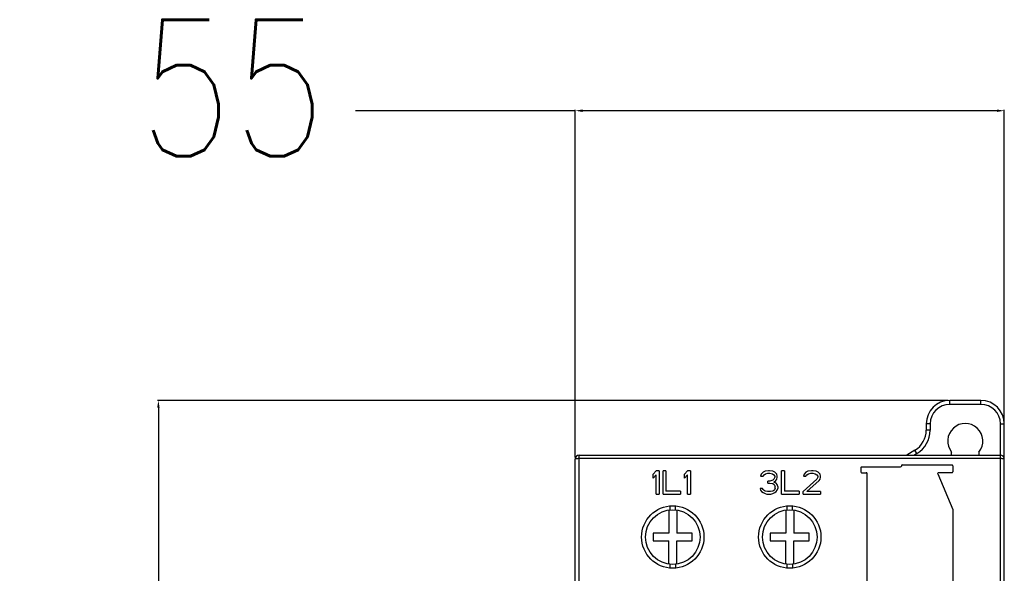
# Model space of a CAD drawing. Header units: millimetres. Extents: x -2787 to 4673, y -54 to 2046.
# Tile 9 of 124: x -2585 to -2459, y 532 to 603. Entities that reach past the tile are written whole.
import ezdxf

# ---------------------------------------------------------------- set-up
doc = ezdxf.new("R2010")
doc.units = ezdxf.units.MM
doc.header["$LTSCALE"] = 81.675
doc.header["$PDMODE"] = 3
doc.header["$PDSIZE"] = 0.3125
doc.layers.get('0').update_dxf_attribs({"linetype": 'CONTINUOUS'})
doc.layers.get('DEFPOINTS').update_dxf_attribs({"linetype": 'CONTINUOUS'})
doc.styles.get("Standard").update_dxf_attribs({"font": 'SIMPLEX.SHX', "width": 0.8})
doc.dimstyles.new('DIMSTYLE_1', dxfattribs={"dimtxt": 17.5, "dimasz": 0.9375, "dimexe": 0.125, "dimexo": 0.0625, "dimgap": 1.75, "dimtad": 0, "dimtih": 1, "dimtoh": 1, "dimdsep": 46, "dimtxsty": 'Standard', "dimblk": '_FILLED', "dimblk1": '_FILLED', "dimblk2": '_FILLED', "dimcen": 0.09, "dimazin": 2, "dimtfac": 1, "dimtofl": 0, "dimtmove": 0, "dimatfit": 3, "dimldrblk": '_FILLED', "dimfxl": 1, "dimtolj": 1, "dimarcsym": 0})

# ---------------------------------------------------------------- blocks, each defined once
blk = doc.blocks.new('_FILLED')
at = {"color": 0, "linetype": 'ByBlock'}
blk.add_solid([(0, 0), (-1, 0.17), (-1, -0.17)], dxfattribs=at)
blk = doc.blocks.new('*D21')
at = {"color": 0, "lineweight": -2, "transparency": 16777216}
for p, q in [((-2466.18, 554.25), (-2567.55, 554.25)), ((-2567.42, 553.31), (-2567.42, 471.98)), ((-2567.42, 393.18), (-2567.42, 445.15)), ((-2511.18, 392.25), (-2567.55, 392.25))]:
    blk.add_line(p, q, dxfattribs=at)
at = {"layer": 'DEFPOINTS', "color": 0, "transparency": 16777216}
for p in [(-2466.12, 554.25), (-2567.42, 392.25), (-2511.12, 392.25)]:
    blk.add_point(p, dxfattribs=at)
at = {"color": 0, "lineweight": -2, "transparency": 16777216, "xscale": 0.9375, "yscale": 0.9375, "zscale": 0.9375}
for p, rotation in [((-2567.42, 554.25), 90), ((-2567.42, 392.25), 270)]:
    blk.add_blockref('_FILLED', p, dxfattribs=dict(at, rotation=rotation))
at = {"color": 0, "transparency": 16777216, "insert": (-2567.42, 470.23), "char_height": 17.5, "width": 28, "attachment_point": 2, "line_spacing_factor": 0.9}
blk.add_mtext('\\A1;162', dxfattribs=at)
blk = doc.blocks.new('*D22')
at = {"color": 0, "lineweight": -2, "transparency": 16777216}
for p, q in [((-2513.98, 591.37), (-2542.15, 591.37)), ((-2513.98, 546.95), (-2513.98, 591.49)), ((-2459.91, 591.37), (-2513.04, 591.37)), ((-2458.98, 546.95), (-2458.98, 591.49))]:
    blk.add_line(p, q, dxfattribs=at)
at = {"layer": 'DEFPOINTS', "color": 0, "transparency": 16777216}
for p in [(-2458.98, 591.37), (-2513.98, 546.89), (-2458.98, 546.89)]:
    blk.add_point(p, dxfattribs=at)
at = {"color": 0, "lineweight": -2, "transparency": 16777216, "xscale": 0.9375, "yscale": 0.9375, "zscale": 0.9375, "rotation": 180}
blk.add_blockref('_FILLED', (-2513.98, 591.37), dxfattribs=at)
at = {"color": 0, "lineweight": -2, "transparency": 16777216, "xscale": 0.9375, "yscale": 0.9375, "zscale": 0.9375}
blk.add_blockref('_FILLED', (-2458.98, 591.37), dxfattribs=at)
at = {"color": 0, "transparency": 16777216, "insert": (-2545.9, 603.03), "char_height": 17.5, "width": 18.6667, "attachment_point": 3, "line_spacing_factor": 0.9}
blk.add_mtext('\\A1;55', dxfattribs=at)

msp = doc.modelspace()

# ---------------------------------------------------------------- linework, layer by layer
at = {"color": 3}
for p, q in [((-2465.976, 553.745), (-2465.976, 554.245)), ((-2461.976, 554.245), (-2465.976, 554.245)), ((-2461.976, 553.745), (-2461.976, 554.245)), ((-2461.976, 553.745), (-2465.976, 553.745)), ((-2468.976, 551.245), (-2468.976, 550.444)), ((-2468.476, 551.245), (-2468.976, 551.245)), ((-2468.476, 550.444), (-2468.976, 550.444)), ((-2468.476, 551.245), (-2468.476, 550.444)), ((-2459.476, 397.245), (-2459.476, 551.245)), ((-2459.476, 551.245), (-2458.976, 551.245)), ((-2458.976, 397.745), (-2458.976, 551.245)), ((-2470.433, 547.871), (-2471.476, 547.245)), ((-2470.175, 547.442), (-2470.433, 547.871)), ((-2513.976, 395.245), (-2513.976, 546.745)), ((-2513.476, 395.245), (-2513.476, 547.245)), ((-2513.476, 547.245), (-2459.476, 547.245)), ((-2513.476, 546.832), (-2459.476, 546.832)), ((-2470.175, 547.442), (-2470.504, 547.245)), ((-2465.726, 547.245), (-2465.726, 547.631)), ((-2462.226, 547.631), (-2462.226, 547.245)), ((-2477.376, 545.635), (-2477.376, 545.085)), ((-2477.276, 545.735), (-2472.276, 545.735)), ((-2472.176, 545.885), (-2472.176, 545.835)), ((-2472.076, 545.985), (-2465.676, 545.985)), ((-2465.576, 545.885), (-2465.576, 545.085)), ((-2503.601, 545.245), (-2503.976, 544.798)), ((-2503.976, 544.288), (-2503.976, 544.798)), ((-2503.976, 544.288), (-2503.601, 544.734)), ((-2503.226, 545.245), (-2503.601, 545.245)), ((-2503.601, 542.245), (-2503.601, 544.734)), ((-2503.226, 545.245), (-2503.226, 542.245)), ((-2502.726, 542.245), (-2502.726, 545.245)), ((-2502.351, 545.245), (-2502.726, 545.245)), ((-2502.351, 545.245), (-2502.351, 542.628)), ((-2499.601, 545.245), (-2499.976, 544.798)), ((-2499.976, 544.288), (-2499.976, 544.798)), ((-2499.976, 544.288), (-2499.601, 544.734)), ((-2499.226, 545.245), (-2499.601, 545.245)), ((-2499.601, 542.245), (-2499.601, 544.734)), ((-2499.226, 545.245), (-2499.226, 542.245)), ((-2490.151, 544.798), (-2490.214, 544.543)), ((-2490.214, 544.543), (-2489.901, 544.543)), ((-2489.901, 545.054), (-2490.151, 544.798)), ((-2489.651, 545.181), (-2489.901, 545.054)), ((-2489.901, 544.543), (-2489.776, 544.734)), ((-2489.776, 544.734), (-2489.589, 544.862)), ((-2489.214, 545.245), (-2489.651, 545.181)), ((-2489.589, 544.862), (-2489.276, 544.926)), ((-2489.276, 544.926), (-2489.026, 544.926)), ((-2489.089, 545.245), (-2489.214, 545.245)), ((-2488.651, 545.181), (-2489.089, 545.245)), ((-2489.026, 544.926), (-2488.714, 544.862)), ((-2488.651, 544.032), (-2489.026, 543.905)), ((-2488.714, 544.862), (-2488.526, 544.734)), ((-2488.401, 545.054), (-2488.651, 545.181)), ((-2488.526, 544.16), (-2488.651, 544.032)), ((-2488.526, 544.734), (-2488.401, 544.543)), ((-2488.401, 544.415), (-2488.526, 544.16)), ((-2488.151, 544.798), (-2488.401, 545.054)), ((-2488.401, 544.543), (-2488.401, 544.415)), ((-2488.276, 543.968), (-2488.151, 544.16)), ((-2488.089, 544.543), (-2488.151, 544.798)), ((-2488.151, 544.16), (-2488.089, 544.415)), ((-2488.089, 544.415), (-2488.089, 544.543)), ((-2487.526, 542.245), (-2487.526, 545.245)), ((-2487.151, 545.245), (-2487.526, 545.245)), ((-2487.151, 545.245), (-2487.151, 542.628)), ((-2483.026, 544.16), (-2484.776, 542.564)), ((-2484.651, 544.798), (-2484.714, 544.543)), ((-2484.714, 544.543), (-2484.401, 544.543)), ((-2484.401, 545.054), (-2484.651, 544.798)), ((-2484.151, 545.181), (-2484.401, 545.054)), ((-2484.401, 544.543), (-2484.276, 544.734)), ((-2484.276, 544.734), (-2484.089, 544.862)), ((-2483.714, 545.245), (-2484.151, 545.181)), ((-2484.089, 544.862), (-2483.776, 544.926)), ((-2483.776, 544.926), (-2483.526, 544.926)), ((-2483.464, 545.245), (-2483.714, 545.245)), ((-2483.526, 544.926), (-2483.214, 544.862)), ((-2483.089, 545.181), (-2483.464, 545.245)), ((-2483.214, 544.862), (-2483.026, 544.734)), ((-2482.839, 545.054), (-2483.089, 545.181)), ((-2483.026, 544.734), (-2482.901, 544.543)), ((-2482.901, 544.415), (-2483.026, 544.16)), ((-2482.901, 544.543), (-2482.901, 544.415)), ((-2482.589, 544.798), (-2482.839, 545.054)), ((-2482.714, 543.968), (-2482.589, 544.16)), ((-2482.526, 544.543), (-2482.589, 544.798)), ((-2482.589, 544.16), (-2482.526, 544.415)), ((-2482.526, 544.415), (-2482.526, 544.543)), ((-2477.276, 544.985), (-2476.676, 544.985)), ((-2476.576, 530.167), (-2476.576, 544.885)), ((-2467.517, 544.846), (-2465.576, 540.285)), ((-2465.676, 544.985), (-2467.425, 544.985)), ((-2490.276, 542.947), (-2490.214, 542.756)), ((-2489.964, 542.947), (-2490.276, 542.947)), ((-2489.901, 542.82), (-2489.964, 542.947)), ((-2489.776, 542.692), (-2489.901, 542.82)), ((-2489.276, 543.649), (-2489.276, 543.905)), ((-2489.026, 543.905), (-2489.276, 543.905)), ((-2489.276, 543.649), (-2489.026, 543.649)), ((-2489.026, 543.649), (-2488.651, 543.585)), ((-2488.651, 543.585), (-2488.464, 543.458)), ((-2488.526, 543.777), (-2488.276, 543.968)), ((-2488.214, 543.649), (-2488.526, 543.777)), ((-2488.401, 542.82), (-2488.526, 542.692)), ((-2488.464, 543.458), (-2488.339, 543.202)), ((-2488.339, 542.947), (-2488.401, 542.82)), ((-2488.339, 542.947), (-2488.339, 543.202)), ((-2488.089, 543.458), (-2488.214, 543.649)), ((-2488.026, 543.202), (-2488.089, 543.458)), ((-2488.089, 542.756), (-2488.026, 542.947)), ((-2488.026, 543.202), (-2488.026, 542.947)), ((-2484.276, 542.564), (-2482.714, 543.968)), ((-2503.601, 542.245), (-2503.226, 542.245)), ((-2502.726, 542.245), (-2500.476, 542.245)), ((-2500.476, 542.628), (-2502.351, 542.628)), ((-2500.476, 542.628), (-2500.476, 542.245)), ((-2499.601, 542.245), (-2499.226, 542.245)), ((-2490.214, 542.756), (-2490.089, 542.564)), ((-2490.089, 542.564), (-2489.901, 542.437)), ((-2489.901, 542.437), (-2489.651, 542.309)), ((-2489.651, 542.628), (-2489.776, 542.692)), ((-2489.339, 542.564), (-2489.651, 542.628)), ((-2489.651, 542.309), (-2489.401, 542.245)), ((-2489.401, 542.245), (-2488.901, 542.245)), ((-2488.964, 542.564), (-2489.339, 542.564)), ((-2488.651, 542.628), (-2488.964, 542.564)), ((-2488.901, 542.245), (-2488.651, 542.309)), ((-2488.526, 542.692), (-2488.651, 542.628)), ((-2488.651, 542.309), (-2488.401, 542.437)), ((-2488.401, 542.437), (-2488.214, 542.564)), ((-2488.214, 542.564), (-2488.089, 542.756)), ((-2487.526, 542.245), (-2485.276, 542.245)), ((-2485.276, 542.628), (-2487.151, 542.628)), ((-2485.276, 542.628), (-2485.276, 542.245)), ((-2484.776, 542.245), (-2484.776, 542.564)), ((-2484.776, 542.245), (-2482.526, 542.245)), ((-2482.526, 542.564), (-2484.276, 542.564)), ((-2482.526, 542.564), (-2482.526, 542.245)), ((-2501.813, 540.225), (-2501.813, 540.701)), ((-2501.139, 540.225), (-2501.139, 540.702)), ((-2486.813, 540.225), (-2486.813, 540.701)), ((-2486.139, 540.225), (-2486.139, 540.702)), ((-2465.576, 540.285), (-2465.576, 530.167)), ((-2501.976, 540.209), (-2501.976, 537.245)), ((-2500.976, 540.209), (-2500.976, 537.245)), ((-2486.976, 540.209), (-2486.976, 537.245)), ((-2485.976, 540.209), (-2485.976, 537.245)), ((-2503.976, 537.245), (-2503.976, 536.245)), ((-2501.976, 537.245), (-2503.976, 537.245)), ((-2498.976, 537.245), (-2500.976, 537.245)), ((-2498.976, 536.245), (-2498.976, 537.245)), ((-2488.976, 537.245), (-2488.976, 536.245)), ((-2486.976, 537.245), (-2488.976, 537.245)), ((-2483.976, 537.245), (-2485.976, 537.245)), ((-2483.976, 536.245), (-2483.976, 537.245)), ((-2503.976, 536.245), (-2501.976, 536.245)), ((-2501.976, 533.281), (-2501.976, 536.245)), ((-2500.976, 533.281), (-2500.976, 536.245)), ((-2500.976, 536.245), (-2498.976, 536.245)), ((-2488.976, 536.245), (-2486.976, 536.245)), ((-2486.976, 533.281), (-2486.976, 536.245)), ((-2485.976, 533.281), (-2485.976, 536.245)), ((-2485.976, 536.245), (-2483.976, 536.245)), ((-2501.813, 532.788), (-2501.813, 533.265)), ((-2501.139, 533.265), (-2501.139, 532.79)), ((-2486.813, 532.788), (-2486.813, 533.265)), ((-2486.139, 533.265), (-2486.139, 532.79))]:
    msp.add_line(p, q, dxfattribs=at)
for centre, radius in [((-2501.476, 536.745), 4), ((-2501.476, 536.745), 3.5), ((-2486.476, 536.745), 4), ((-2486.476, 536.745), 3.5)]:
    msp.add_circle(centre, radius, dxfattribs=at)
for centre, radius, start, end in [((-2465.976, 551.245), 3, 90, 180), ((-2461.976, 551.245), 3, 0, 90), ((-2465.976, 551.245), 2.5, 90, 180), ((-2461.976, 551.245), 2.5, 0, 90), ((-2471.976, 550.444), 3, 300.96376, 0), ((-2471.976, 550.444), 3.5, 300.96376, 0), ((-2463.976, 549.045), 2.25, 321.05756, 218.94244), ((-2513.476, 546.745), 0.5, 90, 180), ((-2459.476, 546.745), 0.5, 0, 90), ((-2477.276, 545.635), 0.1, 90, 180), ((-2472.276, 545.835), 0.1, 270, 0), ((-2472.076, 545.885), 0.1, 90, 180), ((-2465.676, 545.885), 0.1, 0, 90), ((-2477.276, 545.085), 0.1, 180, 270), ((-2476.676, 544.885), 0.1, 0, 90), ((-2467.425, 544.885), 0.1, 90, 203.0513), ((-2465.676, 545.085), 0.1, 270, 0)]:
    msp.add_arc(centre, radius, start, end, dxfattribs=at)
for points, knots in [([(-2513.976, 546.745), (-2513.976, 546.762), (-2513.912, 546.791), (-2513.817, 546.81), (-2513.657, 546.829), (-2513.54, 546.832), (-2513.476, 546.832)], [0, 0, 0, 0, 0.0976399, 0.3140997, 0.6298484, 1, 1, 1, 1]), ([(-2459.476, 546.832), (-2459.412, 546.832), (-2459.295, 546.829), (-2459.135, 546.81), (-2459.04, 546.791), (-2458.976, 546.762), (-2458.976, 546.745)], [0, 0, 0, 0, 0.370056, 0.6857444, 0.9023176, 1, 1, 1, 1])]:
    msp.add_open_spline(points, degree=3, knots=knots, dxfattribs=at)

# ---------------------------------------------------------------- dimensions: what is measured, and where the dimension line sits
at = {"color": 2}
dim = msp.add_linear_dim(base=(-2458.976, 591.366), p1=(-2513.976, 546.891), p2=(-2458.976, 546.891), dimstyle='DIMSTYLE_1', dxfattribs=at)
dim.commit()
dim.dimension.update_dxf_attribs({"geometry": '*D22', "text_midpoint": (-2555.237, 591.366), "dimtype": 160})
dim = msp.add_linear_dim(base=(-2567.424, 392.245), p1=(-2466.122, 554.245), p2=(-2511.122, 392.245), angle=270, dimstyle='DIMSTYLE_1', dxfattribs=at)
dim.commit()
dim.dimension.update_dxf_attribs({"geometry": '*D21', "text_midpoint": (-2567.424, 458.563), "dimtype": 160})

doc.saveas('drawing.dxf')
